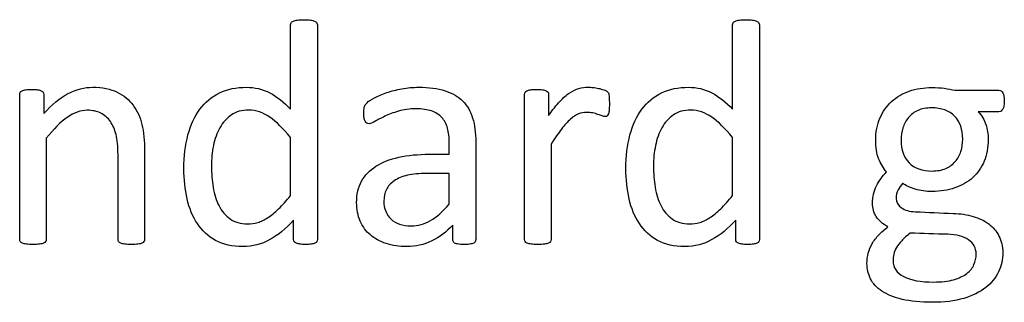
# Model space of a CAD drawing. Header units: inches. Extents: x 0 to 23760, y -13 to 16800.
# Tile 112 of 209: x 5472 to 5942, y 15198 to 15333. Entities that reach past the tile are written whole.
import ezdxf

# ---------------------------------------------------------------- set-up
doc = ezdxf.new("R2010")
doc.units = ezdxf.units.IN
doc.layers.add('254', color=7, linetype='Continuous', true_color=0xffffff)

msp = doc.modelspace()

# ---------------------------------------------------------------- linework, layer by layer
at = {"layer": '254', "color": 2, "linetype": 'Continuous', "lineweight": 25}
for points, knots in [([(5602.534, 15332.642), (5603.025, 15332.815), (5603.689, 15332.984), (5605.275, 15333.219), (5606.285, 15333.306), (5608.795, 15333.306), (5609.862, 15333.215), (5611.507, 15332.988), (5612.142, 15332.815), (5613.065, 15332.469), (5613.411, 15332.209), (5613.642, 15331.863)], [0, 0, 0, 0, 0.2001391, 0.2001391, 0.393276, 0.393276, 0.5909044, 0.5909044, 0.7954522, 0.7954522, 1, 1, 1, 1]), ([(5813.555, 15332.642), (5814.046, 15332.815), (5814.71, 15332.984), (5816.296, 15333.219), (5817.306, 15333.306), (5819.816, 15333.306), (5820.883, 15333.215), (5822.528, 15332.988), (5823.163, 15332.815), (5824.086, 15332.469), (5824.433, 15332.209), (5824.663, 15331.863)], [0, 0, 0, 0, 0.2001391, 0.2001391, 0.393276, 0.393276, 0.5909044, 0.5909044, 0.7954522, 0.7954522, 1, 1, 1, 1]), ([(5601.207, 15290.605), (5601.207, 15304.012), (5601.207, 15317.418), (5601.207, 15331.199), (5601.293, 15331.546), (5601.495, 15331.863)], [0, 0, 0, 0, 0.9727844, 0.9727844, 1, 1, 1, 1]), ([(5613.642, 15331.863), (5613.873, 15331.546), (5613.988, 15331.199), (5613.988, 15296.674), (5613.988, 15262.523), (5613.988, 15227.939), (5613.902, 15227.593), (5613.729, 15227.276)], [0, 0, 0, 0, 0.010729, 0.010729, 0.9876204, 0.9876204, 1, 1, 1, 1]), ([(5812.228, 15290.605), (5812.228, 15304.012), (5812.228, 15317.418), (5812.228, 15331.199), (5812.315, 15331.546), (5812.517, 15331.863)], [0, 0, 0, 0, 0.9727844, 0.9727844, 1, 1, 1, 1]), ([(5824.663, 15331.863), (5824.894, 15331.546), (5825.01, 15331.199), (5825.01, 15296.674), (5825.01, 15262.523), (5825.01, 15227.939), (5824.923, 15227.593), (5824.75, 15227.276)], [0, 0, 0, 0, 0.010729, 0.010729, 0.9876204, 0.9876204, 1, 1, 1, 1]), ([(5483.348, 15288.441), (5487.243, 15292.798), (5491.132, 15296.012), (5498.899, 15300.04), (5502.794, 15301.049), (5511.363, 15301.049), (5515.258, 15300.27), (5521.547, 15297.154), (5524.11, 15295.045), (5528.01, 15289.826), (5529.422, 15286.774), (5531.097, 15279.728), (5531.53, 15275.516), (5531.53, 15256.531), (5531.53, 15242.452), (5531.53, 15227.939), (5531.415, 15227.593), (5531.213, 15227.333)], [0, 0, 0, 0, 0.0976134, 0.0976134, 0.1957995, 0.1957995, 0.3104695, 0.3104695, 0.4251394, 0.4251394, 0.5412396, 0.5412396, 0.6571226, 0.6571226, 0.989775, 0.989775, 1, 1, 1, 1]), ([(5602.678, 15237.518), (5599.043, 15233.565), (5595.251, 15230.5), (5587.416, 15226.064), (5583.117, 15224.968), (5573.365, 15224.968), (5569.043, 15225.958), (5561.853, 15229.901), (5558.946, 15232.589), (5554.467, 15239.307), (5552.83, 15243.226), (5550.803, 15252.319), (5550.284, 15257.108), (5550.284, 15268.072), (5550.945, 15273.46), (5553.486, 15283.046), (5555.39, 15287.143), (5560.411, 15293.894), (5563.527, 15296.52), (5570.97, 15300.155), (5575.269, 15301.049), (5584.184, 15301.049), (5587.872, 15300.173), (5594.6, 15296.635), (5597.918, 15294.038), (5601.207, 15290.605)], [0, 0, 0, 0, 0.0736781, 0.0736781, 0.147588, 0.147588, 0.2278852, 0.2278852, 0.3074186, 0.3074186, 0.387744, 0.387744, 0.4674768, 0.4674768, 0.5618732, 0.5618732, 0.6561274, 0.6561274, 0.7503816, 0.7503816, 0.8446359, 0.8446359, 0.9227163, 0.9227163, 1, 1, 1, 1]), ([(5637.704, 15293.663), (5638.397, 15294.356), (5639.602, 15295.147), (5642.984, 15296.924), (5644.946, 15297.732), (5649.332, 15299.232), (5651.756, 15299.832), (5656.977, 15300.819), (5659.632, 15301.049), (5667.277, 15301.049), (5671.49, 15300.501), (5678.472, 15298.251), (5681.299, 15296.577), (5683.463, 15294.414)], [0, 0, 0, 0, 0.1281972, 0.1281972, 0.2581168, 0.2581168, 0.3880364, 0.3880364, 0.5165767, 0.5165767, 0.7582883, 0.7582883, 1, 1, 1, 1]), ([(5738.887, 15300.472), (5740.359, 15300.876), (5741.83, 15301.049), (5743.965, 15301.049), (5744.744, 15301.021), (5745.581, 15300.934)], [0, 0, 0, 0, 0.6891892, 0.6891892, 1, 1, 1, 1]), ([(5745.581, 15300.934), (5746.418, 15300.876), (5747.312, 15300.732), (5749.158, 15300.328), (5749.995, 15300.097), (5750.745, 15299.838)], [0, 0, 0, 0, 0.5, 0.5, 1, 1, 1, 1]), ([(5813.7, 15237.518), (5810.064, 15233.565), (5806.272, 15230.5), (5798.437, 15226.064), (5794.138, 15224.968), (5784.386, 15224.968), (5780.064, 15225.958), (5772.875, 15229.901), (5769.967, 15232.589), (5765.488, 15239.307), (5763.851, 15243.226), (5761.824, 15252.319), (5761.305, 15257.108), (5761.305, 15268.072), (5761.967, 15273.46), (5764.508, 15283.046), (5766.412, 15287.143), (5771.432, 15293.894), (5774.548, 15296.52), (5781.992, 15300.155), (5786.291, 15301.049), (5795.206, 15301.049), (5798.893, 15300.173), (5805.621, 15296.635), (5808.939, 15294.038), (5812.228, 15290.605)], [0, 0, 0, 0, 0.0736781, 0.0736781, 0.147588, 0.147588, 0.2278852, 0.2278852, 0.3074186, 0.3074186, 0.387744, 0.387744, 0.4674768, 0.4674768, 0.5618732, 0.5618732, 0.6561274, 0.6561274, 0.7503816, 0.7503816, 0.8446359, 0.8446359, 0.9227163, 0.9227163, 1, 1, 1, 1]), ([(5882.569, 15286.277), (5883.896, 15289.422), (5885.756, 15292.033), (5890.445, 15296.375), (5893.298, 15298.029), (5899.909, 15300.328), (5903.515, 15300.905), (5909.516, 15300.905), (5911.478, 15300.79), (5915.113, 15300.328), (5916.816, 15300.011), (5918.402, 15299.607)], [0, 0, 0, 0, 0.2452643, 0.2452643, 0.4889046, 0.4889046, 0.7344486, 0.7344486, 0.8672243, 0.8672243, 1, 1, 1, 1]), ([(5472.153, 15227.333), (5471.98, 15227.593), (5471.894, 15227.939), (5471.894, 15251.444), (5471.894, 15274.516), (5471.894, 15298.02), (5471.98, 15298.366), (5472.124, 15298.626)], [0, 0, 0, 0, 0.0180796, 0.0180796, 0.9819204, 0.9819204, 1, 1, 1, 1]), ([(5472.124, 15298.626), (5472.269, 15298.914), (5472.586, 15299.174), (5473.509, 15299.636), (5474.086, 15299.78), (5475.529, 15299.953), (5476.481, 15299.982), (5478.789, 15299.982), (5479.741, 15299.95), (5481.213, 15299.78), (5481.79, 15299.636), (5482.194, 15299.405)], [0, 0, 0, 0, 0.2024309, 0.2024309, 0.4048617, 0.4048617, 0.6072926, 0.6072926, 0.7998488, 0.7998488, 1, 1, 1, 1]), ([(5483.088, 15298.626), (5483.261, 15298.366), (5483.348, 15298.02), (5483.348, 15294.539), (5483.348, 15291.49), (5483.348, 15288.441)], [0, 0, 0, 0, 0.1243094, 0.1243094, 1, 1, 1, 1]), ([(5713.18, 15227.333), (5713.007, 15227.593), (5712.921, 15227.939), (5712.921, 15251.444), (5712.921, 15274.516), (5712.921, 15298.02), (5713.007, 15298.366), (5713.151, 15298.626)], [0, 0, 0, 0, 0.0180796, 0.0180796, 0.9819204, 0.9819204, 1, 1, 1, 1]), ([(5713.151, 15298.626), (5713.296, 15298.914), (5713.613, 15299.174), (5714.536, 15299.636), (5715.113, 15299.78), (5716.556, 15299.953), (5717.508, 15299.982), (5719.816, 15299.982), (5720.768, 15299.95), (5722.24, 15299.78), (5722.817, 15299.636), (5723.221, 15299.405)], [0, 0, 0, 0, 0.2024309, 0.2024309, 0.4048617, 0.4048617, 0.6072926, 0.6072926, 0.7998488, 0.7998488, 1, 1, 1, 1]), ([(5724.115, 15298.626), (5724.288, 15298.366), (5724.375, 15298.02), (5724.375, 15294.231), (5724.375, 15290.874), (5724.375, 15287.518)], [0, 0, 0, 0, 0.1142132, 0.1142132, 1, 1, 1, 1]), ([(5724.375, 15287.518), (5726.279, 15290.288), (5728.069, 15292.537), (5731.386, 15296.029), (5732.973, 15297.414), (5734.473, 15298.395)], [0, 0, 0, 0, 0.5042346, 0.5042346, 1, 1, 1, 1]), ([(5752.938, 15298.337), (5753.025, 15298.107), (5753.111, 15297.789), (5753.284, 15297.097), (5753.313, 15296.549), (5753.371, 15295.164), (5753.4, 15294.24), (5753.4, 15291.932), (5753.371, 15290.98), (5753.313, 15290.201)], [0, 0, 0, 0, 0.2530864, 0.2530864, 0.5061728, 0.5061728, 0.7592593, 0.7592593, 1, 1, 1, 1]), ([(5918.402, 15299.607), (5925.385, 15299.607), (5932.367, 15299.607), (5940.214, 15299.607), (5940.849, 15299.174), (5941.311, 15298.337)], [0, 0, 0, 0, 0.8897059, 0.8897059, 1, 1, 1, 1]), ([(5941.311, 15298.337), (5941.744, 15297.472), (5941.945, 15296.202), (5941.945, 15292.654), (5941.715, 15291.355), (5941.224, 15290.547)], [0, 0, 0, 0, 0.495935, 0.495935, 1, 1, 1, 1]), ([(5637.589, 15283.912), (5637.3, 15284.114), (5637.012, 15284.431), (5636.55, 15285.239), (5636.401, 15285.757), (5636.175, 15287.056), (5636.146, 15287.749), (5636.146, 15289.797), (5636.233, 15290.807), (5636.579, 15292.307), (5637.012, 15293), (5637.704, 15293.663)], [0, 0, 0, 0, 0.1551158, 0.1551158, 0.3102316, 0.3102316, 0.4721772, 0.4721772, 0.7360886, 0.7360886, 1, 1, 1, 1]), ([(5683.463, 15294.414), (5685.598, 15292.221), (5687.156, 15289.509), (5689.118, 15283.046), (5689.608, 15279.295), (5689.608, 15259.426), (5689.608, 15243.856), (5689.608, 15227.68), (5689.407, 15227.218), (5689.003, 15226.901)], [0, 0, 0, 0, 0.1735248, 0.1735248, 0.3470497, 0.3470497, 0.9755435, 0.9755435, 1, 1, 1, 1]), ([(5918.229, 15287.258), (5915.633, 15289.884), (5911.94, 15291.211), (5904.727, 15291.211), (5902.563, 15290.807), (5900.745, 15289.97)], [0, 0, 0, 0, 0.66, 0.66, 1, 1, 1, 1]), ([(5519.124, 15227.333), (5518.922, 15227.593), (5518.835, 15227.939), (5518.835, 15241.884), (5518.835, 15255.396), (5518.835, 15272.861), (5518.538, 15276.04), (5517.277, 15280.853), (5516.37, 15282.922), (5514.017, 15286.422), (5512.494, 15287.76), (5508.766, 15289.595), (5506.602, 15290.057), (5500.947, 15290.057), (5497.783, 15288.918), (5491.397, 15284.431), (5488.079, 15281.113), (5484.588, 15276.756)], [0, 0, 0, 0, 0.0106594, 0.0106594, 0.3434701, 0.3434701, 0.4408261, 0.4408261, 0.5395668, 0.5395668, 0.6394324, 0.6394324, 0.7405482, 0.7405482, 0.8698823, 0.8698823, 1, 1, 1, 1]), ([(5591.253, 15286.797), (5588.051, 15289.018), (5584.704, 15290.144), (5577.981, 15290.144), (5575.236, 15289.371), (5570.711, 15286.277), (5568.893, 15284.258), (5566.066, 15279.238), (5565.028, 15276.387), (5563.757, 15270.034), (5563.44, 15266.802), (5563.44, 15260.022), (5563.704, 15256.619), (5564.796, 15249.953), (5565.708, 15246.976), (5568.402, 15241.817), (5570.166, 15239.745), (5574.577, 15236.595), (5577.347, 15235.816), (5582.367, 15235.816), (5583.985, 15236.039), (5587.127, 15236.97), (5588.714, 15237.749), (5592.003, 15239.884), (5593.72, 15241.313), (5597.312, 15244.731), (5599.216, 15246.837), (5601.207, 15249.376)], [0, 0, 0, 0, 0.0919328, 0.0919328, 0.1770276, 0.1770276, 0.2633763, 0.2633763, 0.349725, 0.349725, 0.4359196, 0.4359196, 0.527407, 0.527407, 0.6196688, 0.6196688, 0.7131724, 0.7131724, 0.8080748, 0.8080748, 0.8567638, 0.8567638, 0.9046373, 0.9046373, 0.9525107, 0.9525107, 1, 1, 1, 1]), ([(5676.135, 15281.517), (5675.587, 15283.565), (5674.665, 15285.269), (5672.153, 15288.008), (5670.534, 15289.009), (5666.527, 15290.403), (5664.075, 15290.749), (5658.016, 15290.749), (5655.223, 15290.355), (5650.226, 15288.903), (5648.062, 15288.066), (5644.311, 15286.277), (5642.753, 15285.47), (5640.214, 15283.969), (5639.291, 15283.594), (5638.252, 15283.594), (5637.906, 15283.71), (5637.589, 15283.912)], [0, 0, 0, 0, 0.1247793, 0.1247793, 0.252326, 0.252326, 0.3782436, 0.3782436, 0.511568, 0.511568, 0.6430689, 0.6430689, 0.7745699, 0.7745699, 0.9060708, 0.9060708, 1, 1, 1, 1]), ([(5747.975, 15288.095), (5747.225, 15288.326), (5746.389, 15288.557), (5744.542, 15288.961), (5743.532, 15289.047), (5741.195, 15289.047), (5739.921, 15288.827), (5737.473, 15287.778), (5736.175, 15286.941), (5733.463, 15284.575), (5732.021, 15283.017), (5730.549, 15281.055)], [0, 0, 0, 0, 0.1811402, 0.1811402, 0.3622803, 0.3622803, 0.5776903, 0.5776903, 0.7888451, 0.7888451, 1, 1, 1, 1]), ([(5752.996, 15288.412), (5752.851, 15287.98), (5752.649, 15287.633), (5752.188, 15287.172), (5751.87, 15287.056), (5751.063, 15287.056), (5750.543, 15287.172), (5749.966, 15287.403)], [0, 0, 0, 0, 0.3333333, 0.3333333, 0.6666667, 0.6666667, 1, 1, 1, 1]), ([(5802.274, 15286.797), (5799.072, 15289.018), (5795.725, 15290.144), (5789.003, 15290.144), (5786.257, 15289.371), (5781.732, 15286.277), (5779.914, 15284.258), (5777.087, 15279.238), (5776.049, 15276.387), (5774.779, 15270.034), (5774.461, 15266.802), (5774.461, 15260.022), (5774.726, 15256.619), (5775.817, 15249.953), (5776.73, 15246.976), (5779.424, 15241.817), (5781.188, 15239.745), (5785.598, 15236.595), (5788.368, 15235.816), (5793.388, 15235.816), (5795.006, 15236.039), (5798.149, 15236.97), (5799.735, 15237.749), (5803.025, 15239.884), (5804.741, 15241.313), (5808.333, 15244.731), (5810.237, 15246.837), (5812.228, 15249.376)], [0, 0, 0, 0, 0.0919328, 0.0919328, 0.1770276, 0.1770276, 0.2633763, 0.2633763, 0.349725, 0.349725, 0.4359196, 0.4359196, 0.527407, 0.527407, 0.6196688, 0.6196688, 0.7131724, 0.7131724, 0.8080748, 0.8080748, 0.8567638, 0.8567638, 0.9046373, 0.9046373, 0.9525107, 0.9525107, 1, 1, 1, 1]), ([(5885.714, 15260.599), (5884.127, 15262.504), (5882.848, 15264.635), (5881.011, 15269.399), (5880.549, 15272.284), (5880.549, 15279.613), (5881.213, 15283.161), (5882.569, 15286.277)], [0, 0, 0, 0, 0.3149267, 0.3149267, 0.6331891, 0.6331891, 1, 1, 1, 1]), ([(5929.424, 15289.365), (5931.213, 15287.518), (5932.453, 15285.47), (5933.896, 15281.026), (5934.271, 15278.689), (5934.271, 15272.284), (5933.622, 15268.73), (5931.04, 15262.59), (5929.209, 15260.008), (5924.461, 15255.723), (5921.608, 15254.099), (5915.056, 15251.857), (5911.42, 15251.28), (5904.583, 15251.28), (5901.899, 15251.655), (5896.821, 15253.156), (5894.86, 15254.079), (5893.475, 15255.204)], [0, 0, 0, 0, 0.089784, 0.089784, 0.179568, 0.179568, 0.3299292, 0.3299292, 0.4820044, 0.4820044, 0.6330614, 0.6330614, 0.7853136, 0.7853136, 0.8926568, 0.8926568, 1, 1, 1, 1]), ([(5900.745, 15289.97), (5898.928, 15289.163), (5897.427, 15288.037), (5895.004, 15285.152), (5894.109, 15283.508), (5893.532, 15281.632)], [0, 0, 0, 0, 0.5, 0.5, 1, 1, 1, 1]), ([(5921.23, 15270.438), (5921.807, 15272.284), (5922.096, 15274.217), (5922.096, 15280.94), (5920.797, 15284.604), (5918.229, 15287.258)], [0, 0, 0, 0, 0.2961373, 0.2961373, 1, 1, 1, 1]), ([(5941.224, 15290.547), (5940.734, 15289.768), (5940.099, 15289.365), (5936.041, 15289.365), (5932.732, 15289.365), (5929.424, 15289.365)], [0, 0, 0, 0, 0.1848341, 0.1848341, 1, 1, 1, 1]), ([(5677, 15269.053), (5677, 15270.851), (5677, 15272.65), (5677, 15277.103), (5676.712, 15279.468), (5676.135, 15281.517)], [0, 0, 0, 0, 0.4038877, 0.4038877, 1, 1, 1, 1]), ([(5893.532, 15281.632), (5892.926, 15279.757), (5892.638, 15277.795), (5892.638, 15271.188), (5893.936, 15267.581), (5896.533, 15264.985)], [0, 0, 0, 0, 0.3100437, 0.3100437, 1, 1, 1, 1]), ([(5484.588, 15276.756), (5484.588, 15260.628), (5484.588, 15244.5), (5484.588, 15227.939), (5484.473, 15227.593), (5484.271, 15227.333)], [0, 0, 0, 0, 0.9738676, 0.9738676, 1, 1, 1, 1]), ([(5725.615, 15273.9), (5725.615, 15258.724), (5725.615, 15243.548), (5725.615, 15227.939), (5725.5, 15227.593), (5725.298, 15227.333)], [0, 0, 0, 0, 0.9722736, 0.9722736, 1, 1, 1, 1]), ([(5646.879, 15226.41), (5643.907, 15227.333), (5641.397, 15228.718), (5637.243, 15232.296), (5635.638, 15234.522), (5633.319, 15239.74), (5632.742, 15242.711), (5632.742, 15249.953), (5633.537, 15253.336), (5636.723, 15259.07), (5639.003, 15261.465), (5644.946, 15265.273), (5648.61, 15266.687), (5657.208, 15268.591), (5662.055, 15269.053), (5670.634, 15269.053), (5673.817, 15269.053), (5677, 15269.053)], [0, 0, 0, 0, 0.1211867, 0.1211867, 0.2423733, 0.2423733, 0.3624449, 0.3624449, 0.5021834, 0.5021834, 0.6408503, 0.6408503, 0.7795172, 0.7795172, 0.9181841, 0.9181841, 1, 1, 1, 1]), ([(5896.533, 15264.985), (5899.101, 15262.359), (5902.736, 15261.061), (5909.92, 15261.061), (5912.113, 15261.465), (5913.959, 15262.244)], [0, 0, 0, 0, 0.6506024, 0.6506024, 1, 1, 1, 1]), ([(5657.064, 15259.013), (5654.496, 15258.435), (5652.37, 15257.528), (5648.985, 15255.233), (5647.745, 15253.848), (5646.937, 15252.261)], [0, 0, 0, 0, 0.497088, 0.497088, 1, 1, 1, 1]), ([(5886.406, 15234.431), (5883.896, 15235.729), (5882.028, 15237.35), (5879.626, 15241.24), (5879.02, 15243.346), (5879.02, 15248.712), (5879.655, 15251.511), (5880.953, 15253.963)], [0, 0, 0, 0, 0.2918535, 0.2918535, 0.5888182, 0.5888182, 1, 1, 1, 1]), ([(5646.937, 15252.261), (5646.158, 15250.646), (5645.754, 15248.77), (5645.754, 15243.086), (5646.908, 15240.23), (5651.467, 15235.96), (5654.64, 15234.893), (5662.084, 15234.893), (5665.184, 15235.737), (5670.884, 15239.134), (5673.855, 15241.73), (5677, 15245.221)], [0, 0, 0, 0, 0.1401467, 0.1401467, 0.3782042, 0.3782042, 0.6162616, 0.6162616, 0.8077064, 0.8077064, 1, 1, 1, 1]), ([(5891.224, 15252.059), (5890.618, 15250.876), (5890.33, 15249.52), (5890.33, 15246.174), (5891.176, 15244.716), (5894.484, 15242.336), (5896.706, 15241.701), (5905.506, 15241.336), (5911.534, 15241.039), (5920.999, 15240.721), (5924.146, 15240.238), (5929.885, 15238.557), (5932.406, 15237.359), (5936.579, 15234.229), (5938.224, 15232.296), (5940.589, 15227.737), (5941.195, 15225.083), (5941.195, 15218.88), (5940.514, 15215.845), (5937.849, 15210.109), (5935.786, 15207.588), (5930.318, 15203.213), (5926.825, 15201.519), (5918.316, 15198.972), (5913.267, 15198.366), (5901.899, 15198.366), (5897.139, 15198.828), (5889.291, 15200.732), (5886.06, 15202.03), (5881.04, 15205.32), (5879.233, 15207.258), (5876.971, 15211.84), (5876.394, 15214.292), (5876.394, 15218.678), (5876.596, 15220.294), (5877.029, 15221.909)], [0, 0, 0, 0, 0.0411699, 0.0411699, 0.0901076, 0.0901076, 0.1384844, 0.1384844, 0.2438038, 0.2438038, 0.3037527, 0.3037527, 0.3631489, 0.3631489, 0.4220204, 0.4220204, 0.4808919, 0.4808919, 0.5425669, 0.5425669, 0.6037332, 0.6037332, 0.665214, 0.665214, 0.7263132, 0.7263132, 0.7855794, 0.7855794, 0.8448457, 0.8448457, 0.9041119, 0.9041119, 0.9627803, 0.9627803, 1, 1, 1, 1]), ([(5602.996, 15227.276), (5602.765, 15227.593), (5602.678, 15227.939), (5602.678, 15231.421), (5602.678, 15234.469), (5602.678, 15237.518)], [0, 0, 0, 0, 0.1243094, 0.1243094, 1, 1, 1, 1]), ([(5678.674, 15235.21), (5675.644, 15231.978), (5672.263, 15229.48), (5664.854, 15225.862), (5660.901, 15224.968), (5653.111, 15224.968), (5649.822, 15225.458), (5646.879, 15226.41)], [0, 0, 0, 0, 0.3457072, 0.3457072, 0.6946633, 0.6946633, 1, 1, 1, 1]), ([(5679.222, 15226.901), (5678.847, 15227.218), (5678.674, 15227.68), (5678.674, 15230.594), (5678.674, 15232.902), (5678.674, 15235.21)], [0, 0, 0, 0, 0.2079208, 0.2079208, 1, 1, 1, 1]), ([(5814.017, 15227.276), (5813.786, 15227.593), (5813.7, 15227.939), (5813.7, 15231.421), (5813.7, 15234.469), (5813.7, 15237.518)], [0, 0, 0, 0, 0.1243094, 0.1243094, 1, 1, 1, 1]), ([(5877.029, 15221.909), (5877.433, 15223.496), (5878.068, 15224.996), (5879.741, 15227.882), (5880.809, 15229.238), (5882.049, 15230.565)], [0, 0, 0, 0, 0.5, 0.5, 1, 1, 1, 1]), ([(5897.023, 15231.43), (5895.379, 15230.161), (5894.023, 15228.949), (5891.945, 15226.641), (5891.109, 15225.516), (5890.474, 15224.477)], [0, 0, 0, 0, 0.5, 0.5, 1, 1, 1, 1]), ([(5924.836, 15228.257), (5922.384, 15229.872), (5919.094, 15230.684), (5908.968, 15231.026), (5902.996, 15231.228), (5897.023, 15231.43)], [0, 0, 0, 0, 0.4102115, 0.4102115, 1, 1, 1, 1]), ([(5475.125, 15226.122), (5474.317, 15226.237), (5473.654, 15226.381), (5472.673, 15226.785), (5472.355, 15227.045), (5472.153, 15227.333)], [0, 0, 0, 0, 0.5, 0.5, 1, 1, 1, 1]), ([(5481.357, 15226.122), (5480.549, 15226.035), (5479.482, 15225.977), (5476.971, 15225.977), (5475.933, 15226.035), (5475.125, 15226.122)], [0, 0, 0, 0, 0.5057471, 0.5057471, 1, 1, 1, 1]), ([(5484.271, 15227.333), (5484.069, 15227.045), (5483.752, 15226.785), (5482.828, 15226.381), (5482.165, 15226.237), (5481.357, 15226.122)], [0, 0, 0, 0, 0.5, 0.5, 1, 1, 1, 1]), ([(5522.067, 15226.122), (5521.23, 15226.237), (5520.595, 15226.381), (5519.672, 15226.785), (5519.326, 15227.045), (5519.124, 15227.333)], [0, 0, 0, 0, 0.5, 0.5, 1, 1, 1, 1]), ([(5528.299, 15226.122), (5527.462, 15226.035), (5526.452, 15225.977), (5523.913, 15225.977), (5522.875, 15226.035), (5522.067, 15226.122)], [0, 0, 0, 0, 0.4886364, 0.4886364, 1, 1, 1, 1]), ([(5531.213, 15227.333), (5531.011, 15227.045), (5530.664, 15226.785), (5529.741, 15226.381), (5529.106, 15226.237), (5528.299, 15226.122)], [0, 0, 0, 0, 0.5, 0.5, 1, 1, 1, 1]), ([(5605.765, 15226.122), (5605.044, 15226.237), (5604.438, 15226.381), (5603.515, 15226.727), (5603.198, 15226.987), (5602.996, 15227.276)], [0, 0, 0, 0, 0.5, 0.5, 1, 1, 1, 1]), ([(5611.074, 15226.122), (5610.353, 15226.035), (5609.458, 15225.977), (5607.381, 15225.977), (5606.458, 15226.035), (5605.765, 15226.122)], [0, 0, 0, 0, 0.4861111, 0.4861111, 1, 1, 1, 1]), ([(5689.003, 15226.901), (5688.57, 15226.583), (5688.022, 15226.352), (5686.579, 15226.064), (5685.54, 15225.977), (5682.799, 15225.977), (5681.733, 15226.069), (5680.145, 15226.352), (5679.568, 15226.583), (5679.222, 15226.901)], [0, 0, 0, 0, 0.2504121, 0.2504121, 0.5008242, 0.5008242, 0.7460194, 0.7460194, 1, 1, 1, 1]), ([(5716.152, 15226.122), (5715.344, 15226.237), (5714.681, 15226.381), (5713.7, 15226.785), (5713.382, 15227.045), (5713.18, 15227.333)], [0, 0, 0, 0, 0.5, 0.5, 1, 1, 1, 1]), ([(5722.384, 15226.122), (5721.576, 15226.035), (5720.509, 15225.977), (5717.999, 15225.977), (5716.96, 15226.035), (5716.152, 15226.122)], [0, 0, 0, 0, 0.5057471, 0.5057471, 1, 1, 1, 1]), ([(5725.298, 15227.333), (5725.096, 15227.045), (5724.779, 15226.785), (5723.855, 15226.381), (5723.192, 15226.237), (5722.384, 15226.122)], [0, 0, 0, 0, 0.5, 0.5, 1, 1, 1, 1]), ([(5816.787, 15226.122), (5816.066, 15226.237), (5815.46, 15226.381), (5814.536, 15226.727), (5814.219, 15226.987), (5814.017, 15227.276)], [0, 0, 0, 0, 0.5, 0.5, 1, 1, 1, 1]), ([(5822.096, 15226.122), (5821.374, 15226.035), (5820.48, 15225.977), (5818.402, 15225.977), (5817.479, 15226.035), (5816.787, 15226.122)], [0, 0, 0, 0, 0.4861111, 0.4861111, 1, 1, 1, 1]), ([(5917.768, 15209.157), (5920.336, 15209.907), (5922.442, 15210.888), (5925.615, 15213.369), (5926.759, 15214.759), (5928.154, 15217.957), (5928.501, 15219.601), (5928.501, 15224.333), (5927.26, 15226.641), (5924.836, 15228.257)], [0, 0, 0, 0, 0.2151453, 0.2151453, 0.4302906, 0.4302906, 0.6421947, 0.6421947, 1, 1, 1, 1]), ([(5890.474, 15224.477), (5889.868, 15223.41), (5889.429, 15222.372), (5888.974, 15220.322), (5888.858, 15219.284), (5888.858, 15214.869), (5890.566, 15212.342), (5897.341, 15208.897), (5902.044, 15208.06), (5911.94, 15208.06), (5915.171, 15208.435), (5917.768, 15209.157)], [0, 0, 0, 0, 0.0946853, 0.0946853, 0.1919434, 0.1919434, 0.4968607, 0.4968607, 0.8049052, 0.8049052, 1, 1, 1, 1])]:
    msp.add_open_spline(points, degree=3, knots=knots, dxfattribs=at)
for points in [[(5601.495, 15331.863), (5601.669, 15332.209), (5602.015, 15332.469), (5602.534, 15332.642)], [(5812.517, 15331.863), (5812.69, 15332.209), (5813.036, 15332.469), (5813.555, 15332.642)], [(5734.473, 15298.395), (5735.944, 15299.405), (5737.416, 15300.097), (5738.887, 15300.472)], [(5482.194, 15299.405), (5482.626, 15299.174), (5482.915, 15298.914), (5483.088, 15298.626)], [(5723.221, 15299.405), (5723.654, 15299.174), (5723.942, 15298.914), (5724.115, 15298.626)], [(5750.745, 15299.838), (5751.467, 15299.578), (5752.015, 15299.318), (5752.303, 15299.059)], [(5752.303, 15299.059), (5752.621, 15298.799), (5752.823, 15298.568), (5752.938, 15298.337)], [(5601.207, 15277.074), (5597.774, 15281.315), (5594.456, 15284.546), (5591.253, 15286.797)], [(5749.966, 15287.403), (5749.36, 15287.633), (5748.697, 15287.864), (5747.975, 15288.095)], [(5753.313, 15290.201), (5753.255, 15289.451), (5753.169, 15288.845), (5752.996, 15288.412)], [(5812.228, 15277.074), (5808.795, 15281.315), (5805.477, 15284.546), (5802.274, 15286.797)], [(5601.207, 15249.376), (5601.207, 15258.609), (5601.207, 15267.841), (5601.207, 15277.074)], [(5730.549, 15281.055), (5729.049, 15279.122), (5727.404, 15276.727), (5725.615, 15273.9)], [(5812.228, 15249.376), (5812.228, 15258.609), (5812.228, 15267.841), (5812.228, 15277.074)], [(5918.518, 15265.562), (5919.73, 15266.976), (5920.624, 15268.591), (5921.23, 15270.438)], [(5913.959, 15262.244), (5915.806, 15263.052), (5917.335, 15264.148), (5918.518, 15265.562)], [(5666.152, 15259.907), (5662.661, 15259.907), (5659.632, 15259.618), (5657.064, 15259.013)], [(5677, 15259.907), (5673.384, 15259.907), (5669.768, 15259.907), (5666.152, 15259.907)], [(5677, 15245.221), (5677, 15250.117), (5677, 15255.012), (5677, 15259.907)], [(5880.953, 15253.963), (5882.222, 15256.445), (5883.809, 15258.637), (5885.714, 15260.599)], [(5893.475, 15255.204), (5892.551, 15254.281), (5891.801, 15253.242), (5891.224, 15252.059)], [(5882.049, 15230.565), (5883.319, 15231.863), (5884.761, 15233.161), (5886.406, 15234.431)], [(5612.805, 15226.554), (5612.344, 15226.381), (5611.767, 15226.237), (5611.074, 15226.122)], [(5613.729, 15227.276), (5613.527, 15226.987), (5613.238, 15226.727), (5612.805, 15226.554)], [(5823.827, 15226.554), (5823.365, 15226.381), (5822.788, 15226.237), (5822.096, 15226.122)], [(5824.75, 15227.276), (5824.548, 15226.987), (5824.259, 15226.727), (5823.827, 15226.554)]]:
    msp.add_open_spline(points, degree=3, dxfattribs=at)

doc.saveas('drawing.dxf')
